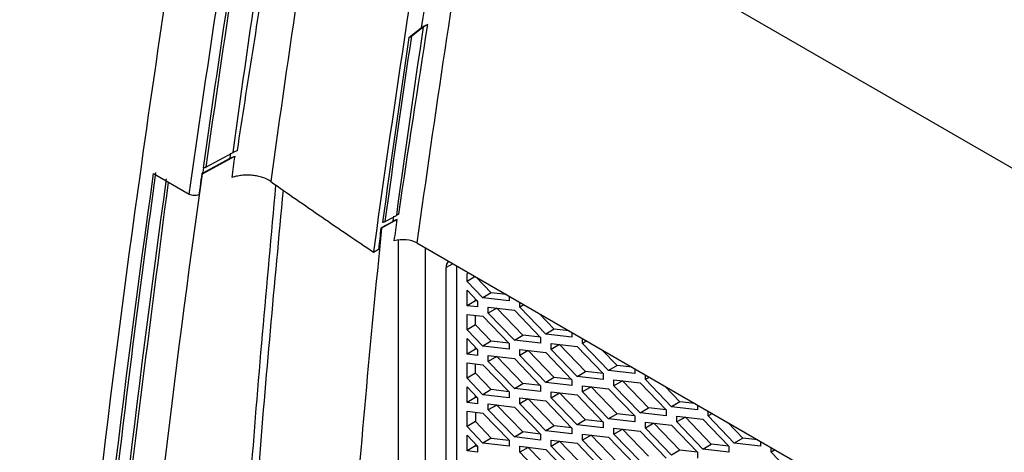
# Model space of a CAD drawing. Header units: millimetres. Extents: x -0.43 to 1.28, y -0.94 to 1.34.
# Tile 169 of 177: x 0.8778 to 0.9443, y 0.9963 to 1.0255. Entities that reach past the tile are written whole.
import ezdxf

# ---------------------------------------------------------------- set-up
doc = ezdxf.new("R2010")
doc.units = ezdxf.units.MM

msp = doc.modelspace()

# ---------------------------------------------------------------- linework, layer by layer
at = {"color": 7, "linetype": 'Continuous', "lineweight": 25}
for p, q in [((0.908546, 1.036488), (0.948883, 1.013202)), ((0.905072, 1.025047), (0.904298, 1.024443)), ((0.904105, 1.024338), (0.904939, 1.024989)), ((0.890405, 1.015604), (0.892246, 1.016594)), ((0.890161, 1.015154), (0.892344, 1.016327)), ((0.892027, 1.016188), (0.890188, 1.0152)), ((0.886869, 1.015158), (0.88928, 1.013766)), ((0.890161, 1.015154), (0.890129, 1.015172)), ((0.903041, 1.011938), (0.902235, 1.01149)), ((0.903319, 1.012055), (0.902266, 1.011469)), ((0.902514, 1.011929), (0.903258, 1.012343)), ((0.902235, 1.01149), (0.902266, 1.011469)), ((0.904647, 1.01048), (0.944152, 0.987674)), ((0.901711, 1.009869), (0.902091, 1.010081)), ((0.906616, 0.969693), (0.906616, 1.008813)), ((0.907323, 1.008935), (0.907323, 0.970101)), ((0.90803, 1.007889), (0.90803, 1.008405)), ((0.908572, 1.008214), (0.90803, 1.007889)), ((0.909105, 1.006772), (0.90803, 1.007889)), ((0.909671, 1.00711), (0.908656, 1.008165)), ((0.90803, 1.007301), (0.908745, 1.006558)), ((0.90803, 1.006243), (0.90803, 1.007301)), ((0.909671, 1.00711), (0.909105, 1.006772)), ((0.910686, 1.006993), (0.909671, 1.00711)), ((0.908596, 1.006581), (0.90803, 1.006243)), ((0.908596, 1.006581), (0.908596, 1.006713)), ((0.908739, 1.006565), (0.908596, 1.006581)), ((0.908745, 1.006558), (0.908745, 1.00616)), ((0.910867, 1.006568), (0.909105, 1.006772)), ((0.910867, 1.006889), (0.910867, 1.006568)), ((0.911587, 1.006153), (0.911587, 1.006473)), ((0.908745, 1.00616), (0.90803, 1.006243)), ((0.909466, 1.006142), (0.911227, 1.005939)), ((0.909466, 1.005744), (0.909466, 1.006142)), ((0.910041, 1.006073), (0.909466, 1.005744)), ((0.910041, 1.006073), (0.910041, 1.006076)), ((0.911793, 1.004253), (0.910041, 1.006073)), ((0.911227, 1.005939), (0.912988, 1.004109)), ((0.911866, 1.006312), (0.911587, 1.006153)), ((0.913348, 1.004322), (0.911587, 1.006153)), ((0.90803, 1.005654), (0.909106, 1.00553)), ((0.90803, 1.004623), (0.90803, 1.005654)), ((0.908596, 1.004962), (0.908596, 1.005589)), ((0.909106, 1.00553), (0.910867, 1.0037)), ((0.911227, 1.003914), (0.909466, 1.005744)), ((0.913914, 1.004661), (0.912899, 1.005716)), ((0.908596, 1.004962), (0.90803, 1.004623)), ((0.909106, 1.003505), (0.90803, 1.004623)), ((0.909671, 1.003844), (0.908596, 1.004962)), ((0.913914, 1.004661), (0.913348, 1.004322)), ((0.914928, 1.004544), (0.913914, 1.004661)), ((0.915109, 1.00444), (0.915109, 1.004119)), ((0.90803, 1.004035), (0.908745, 1.003292)), ((0.90803, 1.002976), (0.90803, 1.004035)), ((0.909671, 1.003844), (0.909106, 1.003505)), ((0.91086, 1.003707), (0.909671, 1.003844)), ((0.911227, 1.003914), (0.911793, 1.004253)), ((0.912988, 1.003711), (0.911227, 1.003914)), ((0.912981, 1.004116), (0.911793, 1.004253)), ((0.912988, 1.004109), (0.912988, 1.003711)), ((0.915109, 1.004119), (0.913348, 1.004322)), ((0.91583, 1.003703), (0.91583, 1.004024)), ((0.916109, 1.003863), (0.91583, 1.003703)), ((0.908596, 1.003315), (0.90803, 1.002976)), ((0.908596, 1.003315), (0.908596, 1.003447)), ((0.908739, 1.003299), (0.908596, 1.003315)), ((0.908745, 1.003292), (0.908745, 1.002894)), ((0.910867, 1.003302), (0.909106, 1.003505)), ((0.910867, 1.0037), (0.910867, 1.003302)), ((0.911587, 1.003284), (0.913348, 1.003081)), ((0.911587, 1.002886), (0.911587, 1.003284)), ((0.912163, 1.003215), (0.911587, 1.002886)), ((0.912163, 1.003215), (0.912163, 1.003218)), ((0.913914, 1.001395), (0.912163, 1.003215)), ((0.913708, 1.003693), (0.915469, 1.00349)), ((0.913708, 1.003295), (0.913708, 1.003693)), ((0.914284, 1.003624), (0.913708, 1.003295)), ((0.915469, 1.001465), (0.913708, 1.003295)), ((0.914284, 1.003624), (0.914284, 1.003626)), ((0.916035, 1.001804), (0.914284, 1.003624)), ((0.915469, 1.00349), (0.917231, 1.00166)), ((0.917591, 1.001873), (0.91583, 1.003703)), ((0.918156, 1.002212), (0.917142, 1.003266)), ((0.908745, 1.002894), (0.90803, 1.002976)), ((0.909466, 1.002876), (0.911227, 1.002673)), ((0.909466, 1.002478), (0.909466, 1.002876)), ((0.910041, 1.002807), (0.909466, 1.002478)), ((0.911227, 1.000648), (0.909466, 1.002478)), ((0.910041, 1.002807), (0.910041, 1.002809)), ((0.911793, 1.000987), (0.910041, 1.002807)), ((0.911227, 1.002673), (0.912988, 1.000843)), ((0.913348, 1.001056), (0.911587, 1.002886)), ((0.913348, 1.003081), (0.915109, 1.001251)), ((0.90803, 1.002388), (0.909106, 1.002264)), ((0.90803, 1.001357), (0.90803, 1.002388)), ((0.908596, 1.001696), (0.908596, 1.002323)), ((0.909106, 1.002264), (0.910867, 1.000434)), ((0.915469, 1.001465), (0.916035, 1.001804)), ((0.917224, 1.001667), (0.916035, 1.001804)), ((0.918156, 1.002212), (0.917591, 1.001873)), ((0.919352, 1.00167), (0.917591, 1.001873)), ((0.919171, 1.002095), (0.918156, 1.002212)), ((0.919352, 1.001991), (0.919352, 1.00167)), ((0.908596, 1.001696), (0.90803, 1.001357)), ((0.909106, 1.000239), (0.90803, 1.001357)), ((0.909671, 1.000578), (0.908596, 1.001696)), ((0.913914, 1.001395), (0.913348, 1.001056)), ((0.915103, 1.001258), (0.913914, 1.001395)), ((0.915109, 1.001251), (0.915109, 1.000853)), ((0.917231, 1.001262), (0.915469, 1.001465)), ((0.917231, 1.00166), (0.917231, 1.001262)), ((0.917951, 1.001244), (0.919712, 1.001041)), ((0.917951, 1.000846), (0.917951, 1.001244)), ((0.918527, 1.001174), (0.917951, 1.000846)), ((0.918527, 1.001174), (0.918527, 1.001177)), ((0.920278, 0.999355), (0.918527, 1.001174)), ((0.920072, 1.001254), (0.920072, 1.001575)), ((0.920351, 1.001414), (0.920072, 1.001254)), ((0.921833, 0.999424), (0.920072, 1.001254)), ((0.90803, 1.000769), (0.908745, 1.000026)), ((0.90803, 0.99971), (0.90803, 1.000769)), ((0.909671, 1.000578), (0.909106, 1.000239)), ((0.91086, 1.000441), (0.909671, 1.000578)), ((0.910867, 1.000434), (0.910867, 1.000036)), ((0.911227, 1.000648), (0.911793, 1.000987)), ((0.912988, 1.000445), (0.911227, 1.000648)), ((0.912981, 1.00085), (0.911793, 1.000987)), ((0.912988, 1.000843), (0.912988, 1.000445)), ((0.915109, 1.000853), (0.913348, 1.001056)), ((0.91583, 1.000835), (0.917591, 1.000632)), ((0.91583, 1.000437), (0.91583, 1.000835)), ((0.916405, 1.000766), (0.91583, 1.000437)), ((0.917591, 0.998607), (0.91583, 1.000437)), ((0.916405, 1.000766), (0.916405, 1.000769)), ((0.918157, 0.998946), (0.916405, 1.000766)), ((0.917591, 1.000632), (0.919352, 0.998802)), ((0.919712, 0.999016), (0.917951, 1.000846)), ((0.919712, 1.001041), (0.921473, 0.99921)), ((0.922399, 0.999763), (0.921385, 1.000817)), ((0.908596, 1.000049), (0.90803, 0.99971)), ((0.908596, 1.000049), (0.908596, 1.000181)), ((0.908739, 1.000033), (0.908596, 1.000049)), ((0.908745, 1.000026), (0.908745, 0.999628)), ((0.910867, 1.000036), (0.909106, 1.000239)), ((0.911587, 1.000018), (0.913348, 0.999815)), ((0.911587, 0.99962), (0.911587, 1.000018)), ((0.912163, 0.999949), (0.911587, 0.99962)), ((0.912163, 0.999949), (0.912163, 0.999952)), ((0.913914, 0.998129), (0.912163, 0.999949)), ((0.913348, 0.999815), (0.915109, 0.997985)), ((0.913708, 1.000427), (0.915469, 1.000223)), ((0.913708, 1.000029), (0.913708, 1.000427)), ((0.913708, 1.000029), (0.914284, 1.000357)), ((0.91547, 0.998199), (0.913708, 1.000029)), ((0.914284, 1.000357), (0.914284, 1.00036)), ((0.916035, 0.998538), (0.914284, 1.000357)), ((0.915469, 1.000223), (0.917231, 0.998393)), ((0.908745, 0.999628), (0.90803, 0.99971)), ((0.90803, 0.999122), (0.909106, 0.998998)), ((0.90803, 0.998091), (0.90803, 0.999122)), ((0.909466, 0.99961), (0.911227, 0.999406)), ((0.909466, 0.999212), (0.909466, 0.99961)), ((0.910041, 0.99954), (0.909466, 0.999212)), ((0.911227, 0.997382), (0.909466, 0.999212)), ((0.910041, 0.99954), (0.910041, 0.999543)), ((0.911793, 0.99772), (0.910041, 0.99954)), ((0.911227, 0.999406), (0.912988, 0.997576)), ((0.913348, 0.99779), (0.911587, 0.99962)), ((0.919712, 0.999016), (0.920278, 0.999355)), ((0.921466, 0.999217), (0.920278, 0.999355)), ((0.921473, 0.99921), (0.921473, 0.998813)), ((0.922399, 0.999763), (0.921833, 0.999424)), ((0.923595, 0.999221), (0.921833, 0.999424)), ((0.923413, 0.999646), (0.922399, 0.999763)), ((0.923595, 0.999541), (0.923595, 0.999221)), ((0.924315, 0.998805), (0.924315, 0.999126)), ((0.908596, 0.999057), (0.908596, 0.99843)), ((0.909106, 0.998998), (0.910867, 0.997168)), ((0.916035, 0.998538), (0.91547, 0.998199)), ((0.917224, 0.9984), (0.916035, 0.998538)), ((0.918157, 0.998946), (0.917591, 0.998607)), ((0.919352, 0.998404), (0.917591, 0.998607)), ((0.919345, 0.998809), (0.918157, 0.998946)), ((0.919352, 0.998802), (0.919352, 0.998404)), ((0.921473, 0.998813), (0.919712, 0.999016)), ((0.922194, 0.998795), (0.923955, 0.998591)), ((0.922194, 0.998397), (0.922194, 0.998795)), ((0.922769, 0.998725), (0.922194, 0.998397)), ((0.922769, 0.998725), (0.922769, 0.998728)), ((0.92452, 0.996905), (0.922769, 0.998725)), ((0.923955, 0.998591), (0.925716, 0.996761)), ((0.924594, 0.998964), (0.924315, 0.998805)), ((0.926076, 0.996975), (0.924315, 0.998805)), ((0.908596, 0.99843), (0.90803, 0.998091)), ((0.909106, 0.996973), (0.90803, 0.998091)), ((0.908596, 0.99843), (0.909671, 0.997312)), ((0.913914, 0.998129), (0.913348, 0.99779)), ((0.915109, 0.997587), (0.913348, 0.99779)), ((0.915103, 0.997992), (0.913914, 0.998129)), ((0.915109, 0.997985), (0.915109, 0.997587)), ((0.917231, 0.997995), (0.91547, 0.998199)), ((0.917231, 0.998393), (0.917231, 0.997995)), ((0.917951, 0.997978), (0.919712, 0.997774)), ((0.917951, 0.99758), (0.917951, 0.997978)), ((0.917951, 0.99758), (0.918527, 0.997908)), ((0.918527, 0.997908), (0.918527, 0.997911)), ((0.920278, 0.996088), (0.918527, 0.997908)), ((0.919712, 0.997774), (0.921473, 0.995944)), ((0.920072, 0.998386), (0.921833, 0.998183)), ((0.920072, 0.997988), (0.920072, 0.998386)), ((0.920648, 0.998317), (0.920072, 0.997988)), ((0.921833, 0.996158), (0.920072, 0.997988)), ((0.920648, 0.998317), (0.920648, 0.99832)), ((0.922399, 0.996497), (0.920648, 0.998317)), ((0.921833, 0.998183), (0.923595, 0.996353)), ((0.923955, 0.996567), (0.922194, 0.998397)), ((0.926642, 0.997314), (0.925627, 0.998368)), ((0.90803, 0.997503), (0.908745, 0.996759)), ((0.90803, 0.996444), (0.90803, 0.997503)), ((0.909671, 0.997312), (0.909106, 0.996973)), ((0.909671, 0.997312), (0.91086, 0.997175)), ((0.910867, 0.997168), (0.910867, 0.99677)), ((0.911227, 0.997382), (0.911793, 0.99772)), ((0.912988, 0.997178), (0.911227, 0.997382)), ((0.912981, 0.997583), (0.911793, 0.99772)), ((0.912988, 0.997576), (0.912988, 0.997178)), ((0.913708, 0.99716), (0.91547, 0.996957)), ((0.913708, 0.996763), (0.913708, 0.99716)), ((0.91583, 0.997569), (0.917591, 0.997366)), ((0.91583, 0.997171), (0.91583, 0.997569)), ((0.916405, 0.9975), (0.91583, 0.997171)), ((0.917591, 0.995341), (0.91583, 0.997171)), ((0.916405, 0.9975), (0.916405, 0.997503)), ((0.918157, 0.99568), (0.916405, 0.9975)), ((0.917591, 0.997366), (0.919352, 0.995536)), ((0.919712, 0.99575), (0.917951, 0.99758)), ((0.926642, 0.997314), (0.926076, 0.996975)), ((0.927656, 0.997197), (0.926642, 0.997314)), ((0.908596, 0.996783), (0.90803, 0.996444)), ((0.908745, 0.996361), (0.90803, 0.996444)), ((0.908596, 0.996915), (0.908596, 0.996783)), ((0.908596, 0.996783), (0.908739, 0.996766)), ((0.908745, 0.996759), (0.908745, 0.996361)), ((0.910867, 0.99677), (0.909106, 0.996973)), ((0.911587, 0.996752), (0.913348, 0.996549)), ((0.911587, 0.996354), (0.911587, 0.996752)), ((0.912163, 0.996683), (0.911587, 0.996354)), ((0.912163, 0.996686), (0.912163, 0.996683)), ((0.912163, 0.996683), (0.913914, 0.994863)), ((0.913348, 0.996549), (0.915109, 0.994719)), ((0.913708, 0.996763), (0.914284, 0.997091)), ((0.91547, 0.994932), (0.913708, 0.996763)), ((0.914284, 0.997091), (0.914284, 0.997094)), ((0.916035, 0.995271), (0.914284, 0.997091)), ((0.91547, 0.996957), (0.917231, 0.995127)), ((0.922399, 0.996497), (0.921833, 0.996158)), ((0.923588, 0.99636), (0.922399, 0.996497)), ((0.923955, 0.996567), (0.92452, 0.996905)), ((0.925716, 0.996363), (0.923955, 0.996567)), ((0.925709, 0.996768), (0.92452, 0.996905)), ((0.925716, 0.996761), (0.925716, 0.996363)), ((0.927837, 0.996772), (0.926076, 0.996975)), ((0.927837, 0.997092), (0.927837, 0.996772)), ((0.928558, 0.996356), (0.928558, 0.996676)), ((0.928837, 0.996515), (0.928558, 0.996356)), ((0.913348, 0.994524), (0.911587, 0.996354)), ((0.923595, 0.996353), (0.923595, 0.995955)), ((0.930319, 0.994526), (0.928558, 0.996356))]:
    msp.add_line(p, q, dxfattribs=at)
at = {"color": 250, "linetype": 'Continuous', "lineweight": 25}
for p, q in [((0.903395, 0.968876), (0.903395, 1.010677)), ((0.905201, 1.01016), (0.905202, 0.968876)), ((0.907075, 1.009078), (0.906616, 1.008813)), ((0.908135, 1.008466), (0.90803, 1.008405))]:
    msp.add_line(p, q, dxfattribs=at)
at = {"color": 7, "linetype": 'Continuous', "lineweight": 25, "flags": 128}
msp.add_lwpolyline([(0.903041, 1.011938), (0.903047, 1.011982), (0.903053, 1.012026), (0.903059, 1.012069), (0.903065, 1.012113), (0.903071, 1.012157), (0.903077, 1.0122), (0.903084, 1.012244), (0.90309, 1.012288)], dxfattribs=at)
at = {"color": 7, "linetype": 'Continuous', "lineweight": 25}
for centre, radius, start, end in [((2.106628, 0.843579), 1.213514, 170.85305, 172.09477), ((2.117465, 0.841831), 1.226282, 170.883287, 171.410107), ((2.105798, 0.843084), 1.215583, 170.914605, 172.113793), ((2.147941, 0.818755), 1.215583, 170.914605, 172.113793), ((0.907136, 1.008859), 0.000522, 132.23969, 185.02794)]:
    msp.add_arc(centre, radius, start, end, dxfattribs=at)
msp.add_ellipse((0.903743, 1.009977), major_axis=(0.001277, -0.000019), ratio=0.567125, start_param=0.793824, end_param=2.090025, dxfattribs=at)
for points in [[(0.89874, 1.041067), (0.897315, 1.032216), (0.895994, 1.023402), (0.894778, 1.014631)], [(0.889847, 1.04071), (0.888522, 1.032685), (0.887296, 1.024684), (0.886171, 1.016714)], [(0.88928, 1.013766), (0.890445, 1.02208), (0.891721, 1.030435), (0.893108, 1.038827)], [(0.892246, 1.016594), (0.892839, 1.02097), (0.893466, 1.02536), (0.894125, 1.029762)], [(0.892275, 1.028359), (0.891623, 1.024099), (0.891, 1.019847), (0.890405, 1.015604)], [(0.892075, 1.028254), (0.89143, 1.024006), (0.890812, 1.019769), (0.890222, 1.015541)], [(0.905072, 1.025047), (0.904437, 1.020801), (0.903832, 1.016566), (0.903258, 1.012343)], [(0.903426, 1.012421), (0.90405, 1.016684), (0.904709, 1.020956), (0.905377, 1.025234)], [(0.904939, 1.024989), (0.905065, 1.025088), (0.905213, 1.025171), (0.905377, 1.025234)], [(0.902514, 1.011929), (0.90308, 1.016089), (0.903674, 1.020261), (0.904298, 1.024443)], [(0.904105, 1.024338), (0.903483, 1.020168), (0.902891, 1.01601), (0.902327, 1.011862)], [(0.892027, 1.016188), (0.892043, 1.016305), (0.892059, 1.016421), (0.892076, 1.016538)], [(0.892027, 1.016188), (0.892125, 1.016241), (0.892231, 1.016287), (0.892344, 1.016327)], [(0.892344, 1.016327), (0.892277, 1.015847), (0.89221, 1.015367), (0.892144, 1.014887)], [(0.878678, 0.9282), (0.879334, 0.942378), (0.881358, 0.97105), (0.884795, 1.00035), (0.886869, 1.015158)], [(0.890188, 1.0152), (0.89017, 1.015189), (0.89015, 1.01518), (0.890129, 1.015172)], [(0.890238, 1.015549), (0.890221, 1.015433), (0.890205, 1.015316), (0.890188, 1.0152)], [(0.879731, 0.928013), (0.880986, 0.956278), (0.883665, 0.985277), (0.887747, 1.014806)], [(0.903319, 1.012055), (0.903218, 1.012024), (0.903124, 1.011985), (0.903041, 1.011938)], [(0.903119, 1.010615), (0.903185, 1.011095), (0.903252, 1.011575), (0.903319, 1.012055)], [(0.902091, 1.010081), (0.902139, 1.01055), (0.902187, 1.01102), (0.902235, 1.01149)]]:
    msp.add_open_spline(points, degree=3, dxfattribs=at)
for points, knots in [([(0.892532, 1.016721), (0.892866, 1.01894), (0.893213, 1.021161), (0.893914, 1.025608), (0.89427, 1.027833), (0.894625, 1.030059)], [0, 0, 0, 0, 0.5, 0.5, 1, 1, 1, 1]), ([(0.905377, 1.025234), (0.905344, 1.025218), (0.905285, 1.025189), (0.905211, 1.025144), (0.905154, 1.025108), (0.905114, 1.025079), (0.905089, 1.02506), (0.905076, 1.02505), (0.905072, 1.025047)], [0, 0, 0, 0, 0.294486, 0.534844, 0.72352, 0.862791, 0.954517, 1, 1, 1, 1]), ([(0.904298, 1.024443), (0.904285, 1.024432), (0.904234, 1.024395), (0.904167, 1.024361), (0.904112, 1.02434), (0.904105, 1.024338)], [0, 0, 0, 0, 0.241136, 0.901217, 1, 1, 1, 1]), ([(0.886171, 1.016714), (0.884062, 1.001773), (0.882307, 0.986939), (0.879523, 0.95757), (0.878494, 0.943035), (0.877829, 0.92869)], [0, 0, 0, 0, 0.5, 0.5, 1, 1, 1, 1]), ([(0.892532, 1.016722), (0.892499, 1.016709), (0.892432, 1.016683), (0.892336, 1.01664), (0.892276, 1.016609), (0.892246, 1.016594)], [0, 0, 0, 0, 0.33095, 0.663884, 1, 1, 1, 1]), ([(0.887008, 1.015232), (0.885987, 1.007844), (0.885054, 1.00049), (0.883363, 0.985853), (0.882606, 0.978571), (0.88127, 0.964087), (0.88069, 0.956883), (0.879708, 0.942564), (0.879306, 0.935448), (0.878992, 0.928375)], [0, 0, 0, 0, 0.25, 0.25, 0.5, 0.5, 0.75, 0.75, 1, 1, 1, 1]), ([(0.881817, 0.856121), (0.880719, 0.881262), (0.880868, 0.907194), (0.883655, 0.960315), (0.886294, 0.987504), (0.890161, 1.015154)], [0, 0, 0, 0, 0.5, 0.5, 1, 1, 1, 1]), ([(0.890129, 1.015172), (0.890088, 1.014881), (0.890048, 1.014589), (0.890007, 1.014297), (0.889981, 1.014109), (0.889955, 1.01392), (0.889929, 1.013732)], [0, 0, 0, 0, 0.001, 0.001, 0.001, 0.001646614, 0.001646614, 0.001646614, 0.001646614]), ([(0.890222, 1.015541), (0.890242, 1.015546), (0.890285, 1.015555), (0.890347, 1.015575), (0.890385, 1.015594), (0.890405, 1.015604)], [0, 0, 0, 0, 0.303708, 0.639554, 1, 1, 1, 1]), ([(0.894778, 1.014631), (0.894623, 1.01474), (0.894436, 1.014831), (0.894118, 1.014937), (0.894007, 1.014966), (0.893779, 1.015013), (0.893659, 1.015031), (0.893418, 1.015054), (0.893298, 1.01506), (0.893055, 1.015058), (0.892933, 1.01505), (0.892696, 1.015024), (0.89258, 1.015005), (0.892355, 1.014954), (0.892246, 1.014923), (0.892144, 1.014887)], [0, 0, 0, 0, 0.25, 0.25, 0.375, 0.375, 0.5, 0.5, 0.625, 0.625, 0.75, 0.75, 0.875, 0.875, 1, 1, 1, 1]), ([(0.879881, 0.928097), (0.880396, 0.937567), (0.881426, 0.956509), (0.884095, 0.985367), (0.886619, 1.004876), (0.887874, 1.014578)], [0, 0, 0, 0, 0.3345408, 0.6690815, 1, 1, 1, 1]), ([(0.894778, 1.014631), (0.895918, 1.01383), (0.897062, 1.013031), (0.899373, 1.011444), (0.900538, 1.010654), (0.901711, 1.009869)], [0, 0, 0, 0, 0.5, 0.5, 1, 1, 1, 1]), ([(0.889929, 1.013732), (0.889834, 1.013694), (0.889713, 1.013675), (0.889479, 1.013687), (0.889364, 1.013717), (0.88928, 1.013766)], [0, 0, 0, 0, 0.5, 0.5, 1, 1, 1, 1]), ([(0.892135, 0.972844), (0.892513, 0.97998), (0.893238, 0.993698), (0.894518, 1.007679), (0.895132, 1.014388)], [0, 0, 0, 0, 0.520168, 1, 1, 1, 1]), ([(0.892458, 0.970725), (0.8929, 0.97882), (0.893682, 0.993129), (0.895042, 1.007711), (0.895633, 1.014044)], [0, 0, 0, 0, 0.56568, 1, 1, 1, 1]), ([(0.903426, 1.012422), (0.903396, 1.01241), (0.903337, 1.012385), (0.903284, 1.012357), (0.903258, 1.012343)], [0, 0, 0, 0, 0.497362, 1, 1, 1, 1]), ([(0.902514, 1.011929), (0.9025, 1.011921), (0.902472, 1.011907), (0.902426, 1.011888), (0.902378, 1.011873), (0.902344, 1.011866), (0.902326, 1.011862)], [0, 0, 0, 0, 0.257965, 0.508537, 0.754799, 1, 1, 1, 1]), ([(0.902266, 1.011469), (0.901482, 1.003833), (0.900804, 0.996244), (0.899654, 0.981161), (0.899183, 0.973671), (0.898814, 0.966231)], [0, 0, 0, 0, 0.5, 0.5, 1, 1, 1, 1])]:
    msp.add_open_spline(points, degree=3, knots=knots, dxfattribs=at)

doc.saveas('drawing.dxf')
